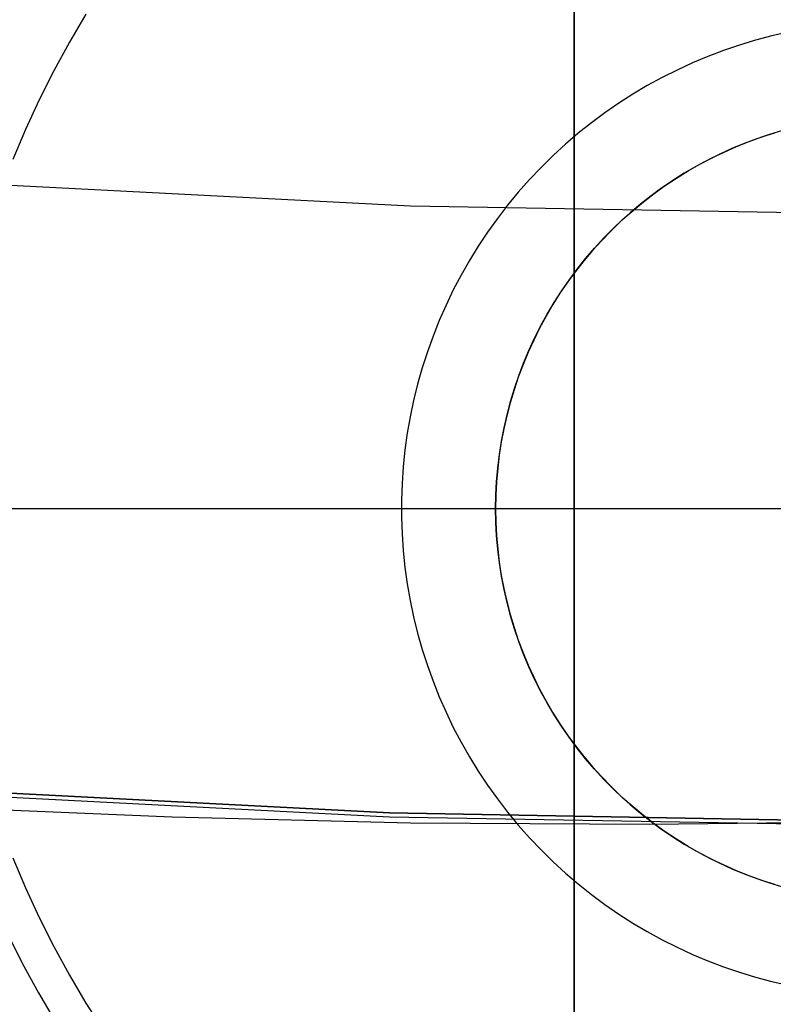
# Model space of a CAD drawing. Header units: millimetres. Extents: x 9001 to 10165, y -167 to 850.
# Tile 77 of 216: x 9579.01 to 9581.4, y 436.28 to 439.41. Entities that reach past the tile are written whole.
import ezdxf

# ---------------------------------------------------------------- set-up
doc = ezdxf.new("R2010")
doc.units = ezdxf.units.MM
for name, color, linetype in [('1', 7, 'Continuous'), ('COLOR EXT', 7, 'Continuous'), ('luz', 7, 'Continuous')]:
    doc.layers.add(name, color=color, linetype=linetype)

msp = doc.modelspace()

# ---------------------------------------------------------------- linework, layer by layer
at = {"layer": '1', "color": 250, "true_color": 0x111111}
for p, q in [((9578.5975, 436.9685, 89.1312), (9580.1829, 436.8863, 89.1312)), ((9580.1829, 436.8863, 92.3996), (9578.5975, 436.9685, 92.3996)), ((9579.4903, 436.8726, 95.6679), (9578.7331, 436.9054, 95.6679)), ((9580.249, 436.8538, 95.6679), (9579.4903, 436.8726, 95.6679)), ((9580.1829, 436.8863, 89.1312), (9581.7702, 436.8589, 89.1312)), ((9581.7702, 436.8589, 92.3996), (9580.1829, 436.8863, 92.3996)), ((9581.009, 436.8492, 95.6679), (9580.249, 436.8538, 95.6679)), ((9581.7702, 436.8589, 95.6679), (9581.009, 436.8492, 95.6679))]:
    msp.add_line(p, q, dxfattribs=at)
at = {"layer": 'COLOR EXT', "color": 30, "true_color": 0xff8d00}
for p, q in [((9580.7702, 409.853, 21.2621), (9580.7702, 447.8695, 21.2621)), ((9580.7702, 447.8695, 25.2621), (9580.7702, 409.853, 25.2621)), ((9580.7702, 409.853, 23.2621), (9580.7702, 447.8695, 23.2621)), ((9579.2164, 439.4293, 6.1621), (9579.1636, 439.3403, 6.1621)), ((9581.4515, 439.3721, 6.1621), (9581.3993, 439.3602, 6.1621)), ((9579.1636, 439.3403, 6.1621), (9579.1139, 439.2494, 6.1621)), ((9581.3476, 439.3465, 6.1621), (9581.2964, 439.331, 6.1621)), ((9581.3993, 439.3602, 6.1621), (9581.3476, 439.3465, 6.1621)), ((9581.2457, 439.3138, 6.1621), (9581.1957, 439.2948, 6.1621)), ((9581.2964, 439.331, 6.1621), (9581.2457, 439.3138, 6.1621)), ((9581.1957, 439.2948, 6.1621), (9581.1463, 439.2741, 6.1621)), ((9579.1139, 439.2494, 6.1621), (9579.0673, 439.1569, 6.1621)), ((9581.0977, 439.2517, 6.1621), (9581.0499, 439.2277, 6.1621)), ((9581.1463, 439.2741, 6.1621), (9581.0977, 439.2517, 6.1621)), ((9581.0499, 439.2277, 6.1621), (9581.003, 439.202, 6.1621)), ((9581.003, 439.202, 6.1621), (9580.9569, 439.1747, 6.1621)), ((9579.0673, 439.1569, 6.1621), (9579.024, 439.0628, 6.1621)), ((9580.9569, 439.1747, 6.1621), (9580.9119, 439.1459, 6.1621)), ((9580.9119, 439.1459, 6.1621), (9580.8679, 439.1155, 6.1621)), ((9580.8679, 439.1155, 6.1621), (9580.8249, 439.0836, 6.1621)), ((9579.024, 439.0628, 6.1621), (9578.984, 438.9673, 6.1621)), ((9580.8249, 439.0836, 6.1621), (9580.7831, 439.0502, 6.1621)), ((9581.433, 439.0589, 6.4621), (9581.3921, 439.0467, 6.4621)), ((9580.7831, 439.0502, 6.1621), (9580.7424, 439.0154, 6.1621)), ((9581.2869, 439.008, 12.1621), (9581.327, 439.024, 12.1621)), ((9581.2869, 439.008, 9.3121), (9581.327, 439.024, 9.3121)), ((9581.3516, 439.0331, 6.4621), (9581.3117, 439.0181, 6.4621)), ((9581.327, 439.024, 12.1621), (9581.3676, 439.0386, 12.1621)), ((9581.327, 439.024, 9.3121), (9581.3676, 439.0386, 9.3121)), ((9581.3921, 439.0467, 6.4621), (9581.3516, 439.0331, 6.4621)), ((9581.3676, 439.0386, 12.1621), (9581.4087, 439.0518, 12.1621)), ((9581.3676, 439.0386, 9.3121), (9581.4087, 439.0518, 9.3121)), ((9580.7424, 439.0154, 6.1621), (9580.703, 438.9793, 6.1621)), ((9581.2722, 439.0017, 6.4621), (9581.2334, 438.9841, 6.4621)), ((9581.2474, 438.9906, 12.1621), (9581.2869, 439.008, 12.1621)), ((9581.2474, 438.9906, 9.3121), (9581.2869, 439.008, 9.3121)), ((9581.3117, 439.0181, 6.4621), (9581.2722, 439.0017, 6.4621)), ((9580.703, 438.9793, 6.1621), (9580.6648, 438.9417, 6.1621)), ((9581.1952, 438.9651, 6.4621), (9581.1576, 438.9448, 6.4621)), ((9581.1703, 438.9519, 12.1621), (9581.2085, 438.9719, 12.1621)), ((9581.1703, 438.9519, 9.3121), (9581.2085, 438.9719, 9.3121)), ((9581.2334, 438.9841, 6.4621), (9581.1952, 438.9651, 6.4621)), ((9581.2085, 438.9719, 12.1621), (9581.2474, 438.9906, 12.1621)), ((9581.2085, 438.9719, 9.3121), (9581.2474, 438.9906, 9.3121)), ((9580.6648, 438.9417, 6.1621), (9580.628, 438.9029, 6.1621)), ((9581.0961, 438.9079, 12.1621), (9581.1328, 438.9305, 12.1621)), ((9581.0961, 438.9079, 9.3121), (9581.1328, 438.9305, 9.3121)), ((9581.1576, 438.9448, 6.4621), (9581.1208, 438.9233, 6.4621)), ((9581.1328, 438.9305, 12.1621), (9581.1703, 438.9519, 12.1621)), ((9581.1328, 438.9305, 9.3121), (9581.1703, 438.9519, 9.3121)), ((9580.628, 438.9029, 6.1621), (9580.5925, 438.8629, 6.1621)), ((9581.0847, 438.9005, 6.4621), (9581.0494, 438.8764, 6.4621)), ((9581.0602, 438.884, 12.1621), (9581.0961, 438.9079, 12.1621)), ((9581.0602, 438.884, 9.3121), (9581.0961, 438.9079, 9.3121)), ((9581.1208, 438.9233, 6.4621), (9581.0847, 438.9005, 6.4621)), ((9581.0494, 438.8764, 6.4621), (9581.0149, 438.8512, 6.4621)), ((9581.0251, 438.8588, 12.1621), (9581.0602, 438.884, 12.1621)), ((9581.0251, 438.8588, 9.3121), (9581.0602, 438.884, 9.3121)), ((9580.5925, 438.8629, 6.1621), (9580.5584, 438.8216, 6.1621)), ((9581.0149, 438.8512, 6.4621), (9580.9814, 438.8249, 6.4621)), ((9580.9909, 438.8325, 12.1621), (9581.0251, 438.8588, 12.1621)), ((9580.9909, 438.8325, 9.3121), (9581.0251, 438.8588, 9.3121)), ((9580.5584, 438.8216, 6.1621), (9580.5258, 438.7792, 6.1621)), ((9580.9253, 438.7764, 12.1621), (9580.9576, 438.805, 12.1621)), ((9580.9253, 438.7764, 9.3121), (9580.9576, 438.805, 9.3121)), ((9580.9814, 438.8249, 6.4621), (9580.9487, 438.7974, 6.4621)), ((9580.9576, 438.805, 12.1621), (9580.9909, 438.8325, 12.1621)), ((9580.9576, 438.805, 9.3121), (9580.9909, 438.8325, 9.3121)), ((9580.5258, 438.7792, 6.1621), (9580.4946, 438.7357, 6.1621)), ((9580.894, 438.7467, 12.1621), (9580.9253, 438.7764, 12.1621)), ((9580.894, 438.7467, 9.3121), (9580.9253, 438.7764, 9.3121)), ((9580.9487, 438.7974, 6.4621), (9580.9171, 438.7688, 6.4621)), ((9580.8638, 438.7159, 12.1621), (9580.894, 438.7467, 12.1621)), ((9580.8638, 438.7159, 9.3121), (9580.894, 438.7467, 9.3121)), ((9580.9171, 438.7688, 6.4621), (9580.8864, 438.7391, 6.4621)), ((9580.4946, 438.7357, 6.1621), (9580.465, 438.6912, 6.1621)), ((9580.8346, 438.6841, 12.1621), (9580.8638, 438.7159, 12.1621)), ((9580.8346, 438.6841, 9.3121), (9580.8638, 438.7159, 9.3121)), ((9580.8864, 438.7391, 6.4621), (9580.8567, 438.7084, 6.4621)), ((9580.465, 438.6912, 6.1621), (9580.4369, 438.6456, 6.1621)), ((9580.8066, 438.6513, 12.1621), (9580.8346, 438.6841, 12.1621)), ((9580.8066, 438.6513, 9.3121), (9580.8346, 438.6841, 9.3121)), ((9580.8567, 438.7084, 6.4621), (9580.8281, 438.6767, 6.4621)), ((9580.7796, 438.6176, 12.1621), (9580.8066, 438.6513, 12.1621)), ((9580.7796, 438.6176, 9.3121), (9580.8066, 438.6513, 9.3121)), ((9580.8281, 438.6767, 6.4621), (9580.8006, 438.6441, 6.4621)), ((9580.4369, 438.6456, 6.1621), (9580.4104, 438.5991, 6.1621)), ((9580.7539, 438.583, 12.1621), (9580.7796, 438.6176, 12.1621)), ((9580.7539, 438.583, 9.3121), (9580.7796, 438.6176, 9.3121)), ((9580.8006, 438.6441, 6.4621), (9580.7742, 438.6105, 6.4621)), ((9580.4104, 438.5991, 6.1621), (9580.3856, 438.5518, 6.1621)), ((9580.7742, 438.6105, 6.4621), (9580.749, 438.5761, 6.4621)), ((9580.749, 438.5761, 6.4621), (9580.725, 438.5408, 6.4621)), ((9580.7294, 438.5474, 12.1621), (9580.7539, 438.583, 12.1621)), ((9580.7294, 438.5474, 9.3121), (9580.7539, 438.583, 9.3121)), ((9580.3856, 438.5518, 6.1621), (9580.3623, 438.5035, 6.1621)), ((9580.725, 438.5408, 6.4621), (9580.7022, 438.5047, 6.4621)), ((9580.7061, 438.5111, 12.1621), (9580.7294, 438.5474, 12.1621)), ((9580.7061, 438.5111, 9.3121), (9580.7294, 438.5474, 9.3121)), ((9580.3623, 438.5035, 6.1621), (9580.3408, 438.4546, 6.1621)), ((9580.7022, 438.5047, 6.4621), (9580.6807, 438.4679, 6.4621)), ((9580.6841, 438.474, 12.1621), (9580.7061, 438.5111, 12.1621)), ((9580.6841, 438.474, 9.3121), (9580.7061, 438.5111, 9.3121)), ((9580.6807, 438.4679, 6.4621), (9580.6604, 438.4303, 6.4621)), ((9580.6634, 438.4361, 12.1621), (9580.6841, 438.474, 12.1621)), ((9580.6634, 438.4361, 9.3121), (9580.6841, 438.474, 9.3121)), ((9580.3408, 438.4546, 6.1621), (9580.321, 438.4049, 6.1621)), ((9580.6604, 438.4303, 6.4621), (9580.6414, 438.3921, 6.4621)), ((9580.644, 438.3976, 12.1621), (9580.6634, 438.4361, 12.1621)), ((9580.644, 438.3976, 9.3121), (9580.6634, 438.4361, 9.3121)), ((9580.321, 438.4049, 6.1621), (9580.3029, 438.3545, 6.1621)), ((9580.626, 438.3584, 12.1621), (9580.644, 438.3976, 12.1621)), ((9580.626, 438.3584, 9.3121), (9580.644, 438.3976, 9.3121)), ((9580.6414, 438.3921, 6.4621), (9580.6237, 438.3532, 6.4621)), ((9580.3029, 438.3545, 6.1621), (9580.2865, 438.3036, 6.1621)), ((9580.6237, 438.3532, 6.4621), (9580.6074, 438.3138, 6.4621)), ((9580.6093, 438.3186, 12.1621), (9580.626, 438.3584, 12.1621)), ((9580.6093, 438.3186, 9.3121), (9580.626, 438.3584, 9.3121)), ((9580.2865, 438.3036, 6.1621), (9580.2719, 438.2521, 6.1621)), ((9580.6074, 438.3138, 6.4621), (9580.5924, 438.2738, 6.4621)), ((9580.594, 438.2782, 12.1621), (9580.6093, 438.3186, 12.1621)), ((9580.594, 438.2782, 9.3121), (9580.6093, 438.3186, 9.3121)), ((9580.5924, 438.2738, 6.4621), (9580.5788, 438.2334, 6.4621)), ((9580.5801, 438.2374, 12.1621), (9580.594, 438.2782, 12.1621)), ((9580.5801, 438.2374, 9.3121), (9580.594, 438.2782, 9.3121)), ((9580.2719, 438.2521, 6.1621), (9580.2591, 438.2001, 6.1621)), ((9580.5788, 438.2334, 6.4621), (9580.5666, 438.1925, 6.4621)), ((9580.5676, 438.1961, 12.1621), (9580.5801, 438.2374, 12.1621)), ((9580.5676, 438.1961, 9.3121), (9580.5801, 438.2374, 9.3121)), ((9580.2591, 438.2001, 6.1621), (9580.2481, 438.1478, 6.1621)), ((9580.5666, 438.1925, 6.4621), (9580.5558, 438.1512, 6.4621)), ((9580.5566, 438.1544, 12.1621), (9580.5676, 438.1961, 12.1621)), ((9580.5566, 438.1544, 9.3121), (9580.5676, 438.1961, 9.3121)), ((9580.2481, 438.1478, 6.1621), (9580.2389, 438.0951, 6.1621)), ((9580.5558, 438.1512, 6.4621), (9580.5464, 438.1095, 6.4621)), ((9580.547, 438.1123, 12.1621), (9580.5566, 438.1544, 12.1621)), ((9580.547, 438.1123, 9.3121), (9580.5566, 438.1544, 9.3121)), ((9580.2389, 438.0951, 6.1621), (9580.2315, 438.0421, 6.1621)), ((9580.5464, 438.1095, 6.4621), (9580.5384, 438.0676, 6.4621)), ((9580.5388, 438.0699, 12.1621), (9580.547, 438.1123, 12.1621)), ((9580.5388, 438.0699, 9.3121), (9580.547, 438.1123, 9.3121)), ((9580.5384, 438.0676, 6.4621), (9580.5319, 438.0254, 6.4621)), ((9580.5321, 438.0273, 12.1621), (9580.5388, 438.0699, 12.1621)), ((9580.5321, 438.0273, 9.3121), (9580.5388, 438.0699, 9.3121)), ((9580.2315, 438.0421, 6.1621), (9580.226, 437.9888, 6.1621)), ((9580.5319, 438.0254, 6.4621), (9580.5268, 437.9831, 6.4621)), ((9580.5269, 437.9845, 12.1621), (9580.5321, 438.0273, 12.1621)), ((9580.5269, 437.9845, 9.3121), (9580.5321, 438.0273, 9.3121)), ((9580.226, 437.9888, 6.1621), (9580.2223, 437.9355, 6.1621)), ((9580.5232, 437.9415, 12.1621), (9580.5269, 437.9845, 12.1621)), ((9580.5232, 437.9415, 9.3121), (9580.5269, 437.9845, 9.3121)), ((9580.5268, 437.9831, 6.4621), (9580.5232, 437.9405, 6.4621)), ((9580.2223, 437.9355, 6.1621), (9580.2205, 437.882, 6.1621)), ((9580.521, 437.8984, 12.1621), (9580.5232, 437.9415, 12.1621)), ((9580.521, 437.8984, 9.3121), (9580.5232, 437.9415, 9.3121)), ((9580.5232, 437.9405, 6.4621), (9580.521, 437.8979, 6.4621)), ((9580.5202, 437.8552, 12.1621), (9580.521, 437.8984, 12.1621)), ((9580.5202, 437.8552, 9.3121), (9580.521, 437.8984, 9.3121)), ((9580.521, 437.8979, 6.4621), (9580.5202, 437.8552, 6.4621)), ((9580.2205, 437.882, 6.1621), (9580.2205, 437.8285, 6.1621)), ((9580.2202, 437.8552, 6.1621), (9578.7702, 437.8552, 6.1621)), ((9580.5202, 437.8552, 6.4621), (9580.2202, 437.8552, 6.1621)), ((9580.521, 437.8121, 12.1621), (9580.5202, 437.8552, 12.1621)), ((9580.5202, 437.8552, 6.4621), (9580.521, 437.8126, 6.4621)), ((9580.5202, 437.8552, 12.1621), (9580.5202, 437.8552, 6.4621)), ((9580.521, 437.8121, 9.3121), (9580.5202, 437.8552, 9.3121)), ((9583.0202, 437.8552, 12.1621), (9580.5202, 437.8552, 12.1621)), ((9580.2205, 437.8285, 6.1621), (9580.2223, 437.775, 6.1621)), ((9580.521, 437.8126, 6.4621), (9580.5232, 437.7699, 6.4621)), ((9580.5232, 437.769, 12.1621), (9580.521, 437.8121, 12.1621)), ((9580.5232, 437.769, 9.3121), (9580.521, 437.8121, 9.3121)), ((9580.2223, 437.775, 6.1621), (9580.226, 437.7216, 6.1621)), ((9580.5232, 437.7699, 6.4621), (9580.5268, 437.7274, 6.4621)), ((9580.5269, 437.726, 12.1621), (9580.5232, 437.769, 12.1621)), ((9580.5269, 437.726, 9.3121), (9580.5232, 437.769, 9.3121)), ((9580.226, 437.7216, 6.1621), (9580.2315, 437.6684, 6.1621)), ((9580.5268, 437.7274, 6.4621), (9580.5319, 437.685, 6.4621)), ((9580.5321, 437.6832, 12.1621), (9580.5269, 437.726, 12.1621)), ((9580.5321, 437.6832, 9.3121), (9580.5269, 437.726, 9.3121)), ((9580.5319, 437.685, 6.4621), (9580.5384, 437.6428, 6.4621)), ((9580.5388, 437.6405, 12.1621), (9580.5321, 437.6832, 12.1621)), ((9580.5388, 437.6405, 9.3121), (9580.5321, 437.6832, 9.3121)), ((9580.2315, 437.6684, 6.1621), (9580.2389, 437.6154, 6.1621)), ((9580.2389, 437.6154, 6.1621), (9580.2481, 437.5627, 6.1621)), ((9580.5384, 437.6428, 6.4621), (9580.5464, 437.6009, 6.4621)), ((9580.547, 437.5982, 12.1621), (9580.5388, 437.6405, 12.1621)), ((9580.547, 437.5982, 9.3121), (9580.5388, 437.6405, 9.3121)), ((9580.5464, 437.6009, 6.4621), (9580.5558, 437.5593, 6.4621)), ((9580.5566, 437.5561, 12.1621), (9580.547, 437.5982, 12.1621)), ((9580.5566, 437.5561, 9.3121), (9580.547, 437.5982, 9.3121)), ((9580.2481, 437.5627, 6.1621), (9580.2591, 437.5103, 6.1621)), ((9580.5558, 437.5593, 6.4621), (9580.5666, 437.518, 6.4621)), ((9580.5676, 437.5144, 12.1621), (9580.5566, 437.5561, 12.1621)), ((9580.5676, 437.5144, 9.3121), (9580.5566, 437.5561, 9.3121)), ((9580.2591, 437.5103, 6.1621), (9580.2719, 437.4584, 6.1621)), ((9580.5666, 437.518, 6.4621), (9580.5788, 437.4771, 6.4621)), ((9580.5801, 437.4731, 12.1621), (9580.5676, 437.5144, 12.1621)), ((9580.5801, 437.4731, 9.3121), (9580.5676, 437.5144, 9.3121)), ((9580.2719, 437.4584, 6.1621), (9580.2865, 437.4069, 6.1621)), ((9580.5788, 437.4771, 6.4621), (9580.5924, 437.4366, 6.4621)), ((9580.594, 437.4322, 12.1621), (9580.5801, 437.4731, 12.1621)), ((9580.594, 437.4322, 9.3121), (9580.5801, 437.4731, 9.3121)), ((9580.5924, 437.4366, 6.4621), (9580.6074, 437.3967, 6.4621)), ((9580.6093, 437.3919, 12.1621), (9580.594, 437.4322, 12.1621)), ((9580.6093, 437.3919, 9.3121), (9580.594, 437.4322, 9.3121)), ((9580.2865, 437.4069, 6.1621), (9580.3029, 437.3559, 6.1621)), ((9580.6074, 437.3967, 6.4621), (9580.6237, 437.3572, 6.4621)), ((9580.626, 437.3521, 12.1621), (9580.6093, 437.3919, 12.1621)), ((9580.626, 437.3521, 9.3121), (9580.6093, 437.3919, 9.3121)), ((9580.3029, 437.3559, 6.1621), (9580.321, 437.3056, 6.1621)), ((9580.6237, 437.3572, 6.4621), (9580.6414, 437.3184, 6.4621)), ((9580.644, 437.3129, 12.1621), (9580.626, 437.3521, 12.1621)), ((9580.644, 437.3129, 9.3121), (9580.626, 437.3521, 9.3121)), ((9580.321, 437.3056, 6.1621), (9580.3408, 437.2559, 6.1621)), ((9580.6414, 437.3184, 6.4621), (9580.6604, 437.2801, 6.4621)), ((9580.6634, 437.2743, 12.1621), (9580.644, 437.3129, 12.1621)), ((9580.6634, 437.2743, 9.3121), (9580.644, 437.3129, 9.3121)), ((9580.6604, 437.2801, 6.4621), (9580.6807, 437.2426, 6.4621)), ((9580.6841, 437.2365, 12.1621), (9580.6634, 437.2743, 12.1621)), ((9580.6841, 437.2365, 9.3121), (9580.6634, 437.2743, 9.3121)), ((9580.3408, 437.2559, 6.1621), (9580.3623, 437.2069, 6.1621)), ((9580.6807, 437.2426, 6.4621), (9580.7022, 437.2057, 6.4621)), ((9580.3623, 437.2069, 6.1621), (9580.3856, 437.1587, 6.1621)), ((9580.7061, 437.1993, 12.1621), (9580.6841, 437.2365, 12.1621)), ((9580.7061, 437.1993, 9.3121), (9580.6841, 437.2365, 9.3121)), ((9580.7022, 437.2057, 6.4621), (9580.725, 437.1697, 6.4621)), ((9580.7294, 437.163, 12.1621), (9580.7061, 437.1993, 12.1621)), ((9580.7294, 437.163, 9.3121), (9580.7061, 437.1993, 9.3121)), ((9580.3856, 437.1587, 6.1621), (9580.4104, 437.1113, 6.1621)), ((9580.725, 437.1697, 6.4621), (9580.749, 437.1344, 6.4621)), ((9580.7539, 437.1275, 12.1621), (9580.7294, 437.163, 12.1621)), ((9580.7539, 437.1275, 9.3121), (9580.7294, 437.163, 9.3121)), ((9580.4104, 437.1113, 6.1621), (9580.4369, 437.0648, 6.1621)), ((9580.749, 437.1344, 6.4621), (9580.7742, 437.0999, 6.4621)), ((9580.7796, 437.0929, 12.1621), (9580.7539, 437.1275, 12.1621)), ((9580.7796, 437.0929, 9.3121), (9580.7539, 437.1275, 9.3121)), ((9580.7742, 437.0999, 6.4621), (9580.8006, 437.0664, 6.4621)), ((9580.8066, 437.0591, 12.1621), (9580.7796, 437.0929, 12.1621)), ((9580.8066, 437.0591, 9.3121), (9580.7796, 437.0929, 9.3121)), ((9580.4369, 437.0648, 6.1621), (9580.465, 437.0193, 6.1621)), ((9580.8006, 437.0664, 6.4621), (9580.8281, 437.0337, 6.4621)), ((9580.8346, 437.0263, 12.1621), (9580.8066, 437.0591, 12.1621)), ((9580.8346, 437.0263, 9.3121), (9580.8066, 437.0591, 9.3121)), ((9580.465, 437.0193, 6.1621), (9580.4946, 436.9747, 6.1621)), ((9580.8281, 437.0337, 6.4621), (9580.8567, 437.002, 6.4621)), ((9580.8638, 436.9945, 12.1621), (9580.8346, 437.0263, 12.1621)), ((9580.8638, 436.9945, 9.3121), (9580.8346, 437.0263, 9.3121)), ((9580.8567, 437.002, 6.4621), (9580.8864, 436.9713, 6.4621)), ((9580.894, 436.9637, 12.1621), (9580.8638, 436.9945, 12.1621)), ((9580.894, 436.9637, 9.3121), (9580.8638, 436.9945, 9.3121)), ((9580.4946, 436.9747, 6.1621), (9580.5258, 436.9312, 6.1621)), ((9580.8864, 436.9713, 6.4621), (9580.9171, 436.9417, 6.4621)), ((9580.9253, 436.934, 12.1621), (9580.894, 436.9637, 12.1621)), ((9580.9253, 436.934, 9.3121), (9580.894, 436.9637, 9.3121)), ((9580.5258, 436.9312, 6.1621), (9580.5584, 436.8888, 6.1621)), ((9580.9171, 436.9417, 6.4621), (9580.9487, 436.9131, 6.4621)), ((9580.9576, 436.9054, 12.1621), (9580.9253, 436.934, 12.1621)), ((9580.9576, 436.9054, 9.3121), (9580.9253, 436.934, 9.3121)), ((9580.9487, 436.9131, 6.4621), (9580.9814, 436.8856, 6.4621)), ((9580.9909, 436.8779, 12.1621), (9580.9576, 436.9054, 12.1621)), ((9580.9909, 436.8779, 9.3121), (9580.9576, 436.9054, 9.3121)), ((9580.5584, 436.8888, 6.1621), (9580.5925, 436.8476, 6.1621)), ((9580.9814, 436.8856, 6.4621), (9581.0149, 436.8592, 6.4621)), ((9581.0251, 436.8516, 12.1621), (9580.9909, 436.8779, 12.1621)), ((9581.0251, 436.8516, 9.3121), (9580.9909, 436.8779, 9.3121)), ((9580.5925, 436.8476, 6.1621), (9580.628, 436.8075, 6.1621)), ((9581.0149, 436.8592, 6.4621), (9581.0494, 436.834, 6.4621)), ((9581.0602, 436.8265, 12.1621), (9581.0251, 436.8516, 12.1621)), ((9581.0602, 436.8265, 9.3121), (9581.0251, 436.8516, 9.3121)), ((9581.0494, 436.834, 6.4621), (9581.0847, 436.81, 6.4621)), ((9580.628, 436.8075, 6.1621), (9580.6648, 436.7687, 6.1621)), ((9581.0961, 436.8026, 12.1621), (9581.0602, 436.8265, 12.1621)), ((9581.0961, 436.8026, 9.3121), (9581.0602, 436.8265, 9.3121)), ((9581.0847, 436.81, 6.4621), (9581.1208, 436.7872, 6.4621)), ((9581.1328, 436.78, 12.1621), (9581.0961, 436.8026, 12.1621)), ((9581.1328, 436.78, 9.3121), (9581.0961, 436.8026, 9.3121)), ((9580.6648, 436.7687, 6.1621), (9580.703, 436.7312, 6.1621)), ((9581.1208, 436.7872, 6.4621), (9581.1576, 436.7657, 6.4621)), ((9581.1703, 436.7586, 12.1621), (9581.1328, 436.78, 12.1621)), ((9581.1703, 436.7586, 9.3121), (9581.1328, 436.78, 9.3121)), ((9578.984, 436.7432, 6.1621), (9579.024, 436.6476, 6.1621)), ((9581.1576, 436.7657, 6.4621), (9581.1952, 436.7454, 6.4621)), ((9581.2085, 436.7385, 12.1621), (9581.1703, 436.7586, 12.1621)), ((9581.2085, 436.7385, 9.3121), (9581.1703, 436.7586, 9.3121)), ((9581.1952, 436.7454, 6.4621), (9581.2334, 436.7264, 6.4621)), ((9581.2474, 436.7198, 12.1621), (9581.2085, 436.7385, 12.1621)), ((9581.2474, 436.7198, 9.3121), (9581.2085, 436.7385, 9.3121)), ((9580.703, 436.7312, 6.1621), (9580.7424, 436.695, 6.1621)), ((9581.2334, 436.7264, 6.4621), (9581.2722, 436.7087, 6.4621)), ((9581.2869, 436.7025, 12.1621), (9581.2474, 436.7198, 12.1621)), ((9581.2869, 436.7025, 9.3121), (9581.2474, 436.7198, 9.3121)), ((9581.2722, 436.7087, 6.4621), (9581.3117, 436.6924, 6.4621)), ((9580.7424, 436.695, 6.1621), (9580.7831, 436.6603, 6.1621)), ((9581.327, 436.6865, 12.1621), (9581.2869, 436.7025, 12.1621)), ((9581.327, 436.6865, 9.3121), (9581.2869, 436.7025, 9.3121)), ((9581.3117, 436.6924, 6.4621), (9581.3516, 436.6774, 6.4621)), ((9581.3676, 436.6719, 12.1621), (9581.327, 436.6865, 12.1621)), ((9581.3676, 436.6719, 9.3121), (9581.327, 436.6865, 9.3121)), ((9581.3516, 436.6774, 6.4621), (9581.3921, 436.6638, 6.4621)), ((9579.024, 436.6476, 6.1621), (9579.0673, 436.5536, 6.1621)), ((9580.7831, 436.6603, 6.1621), (9580.8249, 436.6269, 6.1621)), ((9581.4087, 436.6587, 12.1621), (9581.3676, 436.6719, 12.1621)), ((9581.4087, 436.6587, 9.3121), (9581.3676, 436.6719, 9.3121)), ((9581.3921, 436.6638, 6.4621), (9581.433, 436.6516, 6.4621)), ((9580.8249, 436.6269, 6.1621), (9580.8679, 436.595, 6.1621)), ((9580.8679, 436.595, 6.1621), (9580.9119, 436.5646, 6.1621)), ((9579.0673, 436.5536, 6.1621), (9579.1139, 436.4611, 6.1621)), ((9580.9119, 436.5646, 6.1621), (9580.9569, 436.5357, 6.1621)), ((9580.9569, 436.5357, 6.1621), (9581.003, 436.5085, 6.1621)), ((9578.9651, 436.5044, 12.6621), (9579.0134, 436.4083, 12.6621)), ((9581.003, 436.5085, 6.1621), (9581.0499, 436.4828, 6.1621)), ((9579.1139, 436.4611, 6.1621), (9579.1636, 436.3702, 6.1621)), ((9581.0499, 436.4828, 6.1621), (9581.0977, 436.4587, 6.1621)), ((9581.0977, 436.4587, 6.1621), (9581.1463, 436.4363, 6.1621)), ((9581.1463, 436.4363, 6.1621), (9581.1957, 436.4157, 6.1621)), ((9579.0134, 436.4083, 12.6621), (9579.065, 436.314, 12.6621)), ((9581.1957, 436.4157, 6.1621), (9581.2457, 436.3967, 6.1621)), ((9581.2457, 436.3967, 6.1621), (9581.2964, 436.3794, 6.1621)), ((9579.1636, 436.3702, 6.1621), (9579.2164, 436.2811, 6.1621)), ((9581.2964, 436.3794, 6.1621), (9581.3476, 436.364, 6.1621)), ((9581.3476, 436.364, 6.1621), (9581.3993, 436.3503, 6.1621)), ((9581.3993, 436.3503, 6.1621), (9581.4515, 436.3384, 6.1621)), ((9579.065, 436.314, 12.6621), (9579.1198, 436.2216, 12.6621)), ((9579.2164, 436.2811, 6.1621), (9579.2722, 436.1939, 6.1621))]:
    msp.add_line(p, q, dxfattribs=at)
at = {"layer": 'luz', "color": 7, "true_color": 0xffffff}
for p, q in [((9578.731, 438.8982, -23.5653), (9580.2497, 438.8195, -23.5653)), ((9580.2497, 438.8195, -23.5653), (9581.7702, 438.7933, -23.5653)), ((9578.5966, 436.9558, -24.6283), (9580.1825, 436.8736, -24.6283)), ((9580.1825, 436.8736, -24.6283), (9581.7702, 436.8462, -24.6283))]:
    msp.add_line(p, q, dxfattribs=at)

doc.saveas('drawing.dxf')
